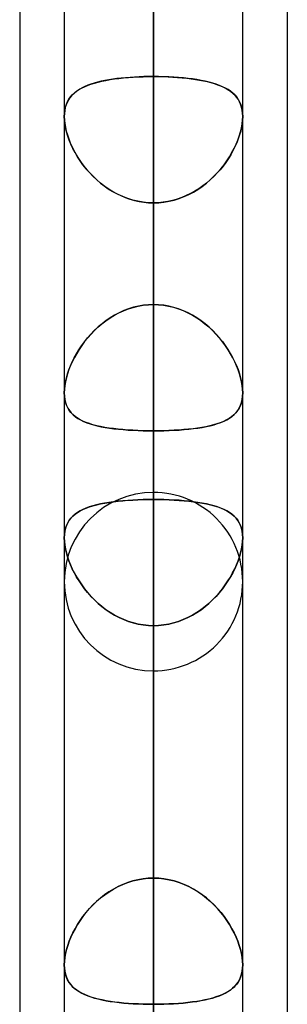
# Model space of a CAD drawing. Header units: millimetres. Extents: x -82 to 97, y -215 to 215.
# Tile 22 of 81: x 41.62 to 44, y -88.08 to -79.33. Entities that reach past the tile are written whole.
import ezdxf

# ---------------------------------------------------------------- set-up
doc = ezdxf.new("R2010")
doc.units = ezdxf.units.MM
doc.layers.add('MAIN-1', color=7, linetype='Continuous')
doc.layers.add('MAIN-2', color=7, linetype='Continuous')

msp = doc.modelspace()

# ---------------------------------------------------------------- linework, layer by layer
at = {"layer": 'MAIN-1'}
for p, q in [((42.0188, 0), (42.0188, -108.7738)), ((43.6038, -108.8839), (43.6038, 0)), ((42.8112, -109.3184), (42.8112, 0)), ((44, -57.1029), (44, -109.5547)), ((41.6225, -57.4771), (41.6225, -108.9024)), ((42.0187, -80.1916), (42.0188, -80.1914)), ((42.0187, -80.1918), (42.0187, -80.1916)), ((42.0187, -80.192), (42.0187, -80.1918)), ((42.0187, -80.1922), (42.0187, -80.192)), ((42.0187, -80.1924), (42.0187, -80.1922)), ((42.0187, -80.1926), (42.0187, -80.1924)), ((43.6037, -80.191), (43.6038, -80.1913)), ((43.6038, -80.1913), (43.6038, -80.1915)), ((43.6038, -80.1915), (43.6038, -80.1918)), ((43.6038, -80.1918), (43.6038, -80.1921)), ((43.6038, -80.1921), (43.6038, -80.1923)), ((43.6038, -80.1923), (43.6038, -80.1926)), ((42.0187, -87.7254), (42.0187, -87.7247)), ((42.0187, -87.7261), (42.0187, -87.7254)), ((42.0187, -87.7267), (42.0187, -87.7261)), ((42.0187, -87.7274), (42.0187, -87.7267)), ((42.0187, -87.7281), (42.0187, -87.7274)), ((42.0188, -87.7289), (42.0187, -87.7281)), ((43.6038, -87.726), (43.6037, -87.7262)), ((43.6038, -87.7248), (43.6038, -87.725)), ((43.6038, -87.725), (43.6038, -87.7252)), ((43.6038, -87.7252), (43.6038, -87.7255)), ((43.6038, -87.7255), (43.6038, -87.7257)), ((43.6038, -87.7257), (43.6038, -87.726))]:
    msp.add_line(p, q, dxfattribs=at)
at = {"layer": 'MAIN-2'}
for p, q in [((42.8112, 0), (42.8112, -109.3184)), ((42.8112, 0), (42.8112, -100.4781)), ((42.8112, 0), (42.8112, -91.7312)), ((42.8112, 0), (42.8112, -82.9832)), ((42.8112, 0), (42.8112, -108.1031)), ((42.8112, 0), (42.8112, -99.3568)), ((42.8112, 0), (42.8112, -90.6097)), ((42.8112, 0), (42.8112, -81.8616)), ((42.8112, -108.1031), (42.8112, 0)), ((42.8112, -99.3568), (42.8112, 0)), ((42.8112, -90.6097), (42.8112, 0)), ((42.8112, -81.8616), (42.8112, 0)), ((42.8112, -100.4781), (42.8112, 0)), ((42.8112, -91.7312), (42.8112, 0)), ((42.8112, -82.9832), (42.8112, 0)), ((42.8112, -83.5295), (42.8112, -62.1878)), ((42.8112, -63.4533), (42.8112, -85.1145)), ((42.8112, -95.8925), (42.8112, -71.0851)), ((42.8112, -72.2072), (42.8112, -97.4775)), ((42.8112, -72.2072), (42.8112, -79.8366)), ((42.8112, -79.8366), (42.8112, -72.2072)), ((42.8112, -81.8616), (42.8112, -74.2339)), ((42.8112, -74.2339), (42.8112, -81.8616)), ((42.8112, -75.9696), (42.8112, -83.5924)), ((42.8112, -83.5924), (42.8112, -75.9696)), ((42.8112, -86.9547), (42.8112, -79.3319)), ((42.8112, -79.3319), (42.8112, -86.9547)), ((42.1984, -79.9268), (42.2257, -79.9152)), ((42.2279, -79.9143), (42.2023, -79.925)), ((42.2257, -79.9152), (42.2548, -79.9046)), ((42.2551, -79.9045), (42.2279, -79.9143)), ((42.2548, -79.9046), (42.2857, -79.8948)), ((42.2839, -79.8954), (42.2551, -79.9045)), ((42.3142, -79.887), (42.2839, -79.8954)), ((42.2857, -79.8948), (42.3183, -79.8859)), ((42.346, -79.8793), (42.3142, -79.887)), ((42.3183, -79.8859), (42.3525, -79.8778)), ((42.3791, -79.8723), (42.346, -79.8793)), ((42.3525, -79.8778), (42.3882, -79.8706)), ((42.4136, -79.866), (42.3791, -79.8723)), ((42.3882, -79.8706), (42.4255, -79.864)), ((42.4493, -79.8604), (42.4136, -79.866)), ((42.4255, -79.864), (42.4641, -79.8582)), ((42.4861, -79.8553), (42.4493, -79.8604)), ((42.4641, -79.8582), (42.5042, -79.8531)), ((42.5241, -79.8509), (42.4861, -79.8553)), ((42.5042, -79.8531), (42.5456, -79.8487)), ((42.5632, -79.8471), (42.5241, -79.8509)), ((42.5456, -79.8487), (42.5881, -79.845)), ((42.6033, -79.8439), (42.5632, -79.8471)), ((42.5881, -79.845), (42.6314, -79.842)), ((42.6439, -79.8412), (42.6033, -79.8439)), ((42.6314, -79.842), (42.6755, -79.8396)), ((42.6851, -79.8392), (42.6439, -79.8412)), ((42.6755, -79.8396), (42.7202, -79.838)), ((42.7268, -79.8378), (42.6851, -79.8392)), ((42.7202, -79.838), (42.7655, -79.8369)), ((42.7688, -79.8369), (42.7268, -79.8378)), ((42.7655, -79.8369), (42.8112, -79.8366)), ((42.8112, -79.8366), (42.7688, -79.8369)), ((42.8571, -79.837), (42.8112, -79.8366)), ((42.8112, -79.8366), (42.855, -79.8369)), ((42.8112, -108.2555), (42.8112, -79.8366)), ((42.855, -79.8369), (42.8984, -79.8378)), ((42.9024, -79.838), (42.8571, -79.837)), ((42.8984, -79.8378), (42.9413, -79.8394)), ((42.9472, -79.8396), (42.9024, -79.838)), ((42.9413, -79.8394), (42.9837, -79.8415)), ((42.9913, -79.842), (42.9472, -79.8396)), ((42.9837, -79.8415), (43.0256, -79.8443)), ((43.0347, -79.845), (42.9913, -79.842)), ((43.0256, -79.8443), (43.0667, -79.8478)), ((43.0772, -79.8488), (43.0347, -79.845)), ((43.0667, -79.8478), (43.1069, -79.8518)), ((43.1187, -79.8532), (43.0772, -79.8488)), ((43.1069, -79.8518), (43.1458, -79.8565)), ((43.1588, -79.8583), (43.1187, -79.8532)), ((43.1458, -79.8565), (43.1835, -79.8619)), ((43.1975, -79.8641), (43.1588, -79.8583)), ((43.1835, -79.8619), (43.2199, -79.8679)), ((43.2348, -79.8706), (43.1975, -79.8641)), ((43.2199, -79.8679), (43.255, -79.8747)), ((43.2705, -79.878), (43.2348, -79.8706)), ((43.255, -79.8747), (43.2887, -79.8821)), ((43.3048, -79.8861), (43.2705, -79.878)), ((43.2887, -79.8821), (43.3209, -79.8903)), ((43.3374, -79.895), (43.3048, -79.8861)), ((43.3209, -79.8903), (43.3515, -79.8993)), ((43.3683, -79.9048), (43.3374, -79.895)), ((43.3515, -79.8993), (43.3804, -79.909)), ((43.3974, -79.9154), (43.3683, -79.9048)), ((43.3804, -79.909), (43.4077, -79.9196)), ((43.4247, -79.927), (43.3974, -79.9154)), ((42.0739, -80.0184), (42.09, -80.0001)), ((42.0983, -79.9918), (42.0822, -80.0085)), ((42.09, -80.0001), (42.1079, -79.9831)), ((42.1159, -79.9764), (42.0983, -79.9918)), ((42.1079, -79.9831), (42.1277, -79.9674)), ((42.135, -79.9622), (42.1159, -79.9764)), ((42.1277, -79.9674), (42.1494, -79.9528)), ((42.1558, -79.9489), (42.135, -79.9622)), ((42.1494, -79.9528), (42.1729, -79.9393)), ((42.1782, -79.9365), (42.1558, -79.9489)), ((42.1729, -79.9393), (42.1984, -79.9268)), ((42.2023, -79.925), (42.1782, -79.9365)), ((43.4077, -79.9196), (43.4333, -79.9311)), ((43.4501, -79.9396), (43.4247, -79.927)), ((43.4333, -79.9311), (43.4572, -79.9434)), ((43.4737, -79.9531), (43.4501, -79.9396)), ((43.4572, -79.9434), (43.4793, -79.9567)), ((43.4954, -79.9678), (43.4737, -79.9531)), ((43.4793, -79.9567), (43.4997, -79.971)), ((43.5151, -79.9836), (43.4954, -79.9678)), ((43.4997, -79.971), (43.5184, -79.9865)), ((43.533, -80.0006), (43.5151, -79.9836)), ((43.5184, -79.9865), (43.5355, -80.0032)), ((43.549, -80.019), (43.533, -80.0006)), ((43.5355, -80.0032), (43.5509, -80.0213)), ((42.0352, -80.0888), (42.028, -80.1127)), ((42.0293, -80.1075), (42.0374, -80.0827)), ((42.0442, -80.0665), (42.0352, -80.0888)), ((42.0374, -80.0827), (42.0475, -80.0597)), ((42.0551, -80.0457), (42.0442, -80.0665)), ((42.0475, -80.0597), (42.0597, -80.0382)), ((42.0678, -80.0264), (42.0551, -80.0457)), ((42.0597, -80.0382), (42.0739, -80.0184)), ((42.0822, -80.0085), (42.0678, -80.0264)), ((43.5632, -80.0389), (43.549, -80.019)), ((43.5509, -80.0213), (43.5644, -80.0409)), ((43.5753, -80.0604), (43.5632, -80.0389)), ((43.5644, -80.0409), (43.5761, -80.0619)), ((43.5854, -80.0835), (43.5753, -80.0604)), ((43.5761, -80.0619), (43.5858, -80.0846)), ((43.5934, -80.1084), (43.5854, -80.0835)), ((43.5858, -80.0846), (43.5936, -80.109)), ((42.0197, -80.1646), (42.0187, -80.1926)), ((42.0188, -80.1914), (42.02, -80.162)), ((42.0228, -80.138), (42.0197, -80.1646)), ((42.02, -80.162), (42.0235, -80.134)), ((42.028, -80.1127), (42.0228, -80.138)), ((42.0235, -80.134), (42.0293, -80.1075)), ((43.5992, -80.135), (43.5934, -80.1084)), ((43.5936, -80.109), (43.5992, -80.1349)), ((43.5992, -80.1349), (43.6026, -80.1622)), ((43.6026, -80.1631), (43.5992, -80.135)), ((43.6026, -80.1622), (43.6037, -80.191)), ((43.6038, -80.1926), (43.6026, -80.1631)), ((42.02, -80.2245), (42.0187, -80.1926)), ((42.0187, -80.1926), (42.0198, -80.2228)), ((42.0198, -80.2228), (42.0232, -80.2545)), ((42.0237, -80.258), (42.02, -80.2245)), ((42.0232, -80.2545), (42.0288, -80.2875)), ((42.0299, -80.2929), (42.0237, -80.258)), ((43.5926, -80.2929), (43.5988, -80.258)), ((43.5993, -80.2545), (43.5937, -80.2875)), ((43.5988, -80.258), (43.6025, -80.2245)), ((43.6027, -80.2228), (43.5993, -80.2545)), ((43.6025, -80.2245), (43.6038, -80.1926)), ((43.6038, -80.1926), (43.6027, -80.2228)), ((42.0288, -80.2875), (42.0365, -80.3213)), ((42.0385, -80.3287), (42.0299, -80.2929)), ((42.0365, -80.3213), (42.0464, -80.3556)), ((42.0494, -80.3651), (42.0385, -80.3287)), ((43.5731, -80.3651), (43.584, -80.3287)), ((43.586, -80.3213), (43.5761, -80.3556)), ((43.584, -80.3287), (43.5926, -80.2929)), ((43.5937, -80.2875), (43.586, -80.3213)), ((42.0464, -80.3556), (42.0583, -80.3904)), ((42.0626, -80.4018), (42.0494, -80.3651)), ((42.0583, -80.3904), (42.0722, -80.4255)), ((42.0779, -80.4387), (42.0626, -80.4018)), ((42.0722, -80.4255), (42.088, -80.4606)), ((42.0952, -80.4755), (42.0779, -80.4387)), ((43.5273, -80.4755), (43.5446, -80.4387)), ((43.5503, -80.4255), (43.5345, -80.4606)), ((43.5446, -80.4387), (43.5599, -80.4018)), ((43.5642, -80.3904), (43.5503, -80.4255)), ((43.5599, -80.4018), (43.5731, -80.3651)), ((43.5761, -80.3556), (43.5642, -80.3904)), ((42.088, -80.4606), (42.1056, -80.4957)), ((42.1146, -80.5122), (42.0952, -80.4755)), ((42.1056, -80.4957), (42.1251, -80.5306)), ((42.136, -80.5487), (42.1146, -80.5122)), ((43.4865, -80.5487), (43.5079, -80.5122)), ((43.5169, -80.4957), (43.4974, -80.5306)), ((43.5079, -80.5122), (43.5273, -80.4755)), ((43.5345, -80.4606), (43.5169, -80.4957)), ((42.1251, -80.5306), (42.1463, -80.565)), ((42.1594, -80.5848), (42.136, -80.5487)), ((42.1463, -80.565), (42.1692, -80.5989)), ((42.1849, -80.6205), (42.1594, -80.5848)), ((42.1692, -80.5989), (42.1938, -80.632)), ((43.4533, -80.5989), (43.4287, -80.632)), ((43.4376, -80.6205), (43.4631, -80.5848)), ((43.4762, -80.565), (43.4533, -80.5989)), ((43.4631, -80.5848), (43.4865, -80.5487)), ((43.4974, -80.5306), (43.4762, -80.565)), ((42.2125, -80.6554), (42.1849, -80.6205)), ((42.1938, -80.632), (42.2199, -80.6643)), ((42.2419, -80.6894), (42.2125, -80.6554)), ((42.2199, -80.6643), (42.2476, -80.6956)), ((42.2733, -80.7224), (42.2419, -80.6894)), ((42.2476, -80.6956), (42.2768, -80.7258)), ((43.3749, -80.6956), (43.3457, -80.7258)), ((43.3492, -80.7224), (43.3806, -80.6894)), ((43.4026, -80.6643), (43.3749, -80.6956)), ((43.3806, -80.6894), (43.41, -80.6554)), ((43.4287, -80.632), (43.4026, -80.6643)), ((43.41, -80.6554), (43.4376, -80.6205)), ((42.3067, -80.754), (42.2733, -80.7224)), ((42.2768, -80.7258), (42.3074, -80.7547)), ((42.3418, -80.784), (42.3067, -80.754)), ((42.3074, -80.7547), (42.3395, -80.7822)), ((42.3395, -80.7822), (42.373, -80.8082)), ((42.3785, -80.8122), (42.3418, -80.784)), ((43.244, -80.8122), (43.2807, -80.784)), ((43.283, -80.7822), (43.2495, -80.8082)), ((43.2807, -80.784), (43.3158, -80.754)), ((43.3151, -80.7547), (43.283, -80.7822)), ((43.3457, -80.7258), (43.3151, -80.7547)), ((43.3158, -80.754), (43.3492, -80.7224)), ((42.373, -80.8082), (42.4078, -80.8326)), ((42.4168, -80.8384), (42.3785, -80.8122)), ((42.4078, -80.8326), (42.4439, -80.8552)), ((42.4565, -80.8624), (42.4168, -80.8384)), ((42.4439, -80.8552), (42.4812, -80.8759)), ((42.4976, -80.8841), (42.4565, -80.8624)), ((42.4812, -80.8759), (42.5197, -80.8946)), ((43.1413, -80.8759), (43.1028, -80.8946)), ((43.1249, -80.8841), (43.166, -80.8624)), ((43.1786, -80.8552), (43.1413, -80.8759)), ((43.166, -80.8624), (43.2057, -80.8384)), ((43.2147, -80.8326), (43.1786, -80.8552)), ((43.2057, -80.8384), (43.244, -80.8122)), ((43.2495, -80.8082), (43.2147, -80.8326)), ((42.54, -80.9033), (42.4976, -80.8841)), ((42.5197, -80.8946), (42.5592, -80.911)), ((42.5836, -80.9199), (42.54, -80.9033)), ((42.5592, -80.911), (42.5997, -80.9252)), ((42.6279, -80.9336), (42.5836, -80.9199)), ((42.5997, -80.9252), (42.641, -80.937)), ((42.673, -80.9444), (42.6279, -80.9336)), ((42.641, -80.937), (42.683, -80.9464)), ((42.7186, -80.9521), (42.673, -80.9444)), ((42.683, -80.9464), (42.7255, -80.953)), ((42.7647, -80.9569), (42.7186, -80.9521)), ((42.7255, -80.953), (42.7682, -80.9571)), ((42.8112, -80.9584), (42.7647, -80.9569)), ((42.7682, -80.9571), (42.8112, -80.9584)), ((42.8112, -80.9584), (42.8578, -80.9569)), ((42.8543, -80.9571), (42.8112, -80.9584)), ((42.8112, -80.9584), (42.8112, -109.8405)), ((42.8112, -80.9584), (42.8112, -88.5862)), ((42.8112, -88.5862), (42.8112, -80.9584)), ((42.897, -80.953), (42.8543, -80.9571)), ((42.8578, -80.9569), (42.9039, -80.9521)), ((42.9395, -80.9464), (42.897, -80.953)), ((42.9039, -80.9521), (42.9495, -80.9444)), ((42.9815, -80.937), (42.9395, -80.9464)), ((42.9495, -80.9444), (42.9946, -80.9336)), ((43.0228, -80.9252), (42.9815, -80.937)), ((42.9946, -80.9336), (43.0389, -80.9199)), ((43.0633, -80.911), (43.0228, -80.9252)), ((43.0389, -80.9199), (43.0825, -80.9033)), ((43.1028, -80.8946), (43.0633, -80.911)), ((43.0825, -80.9033), (43.1249, -80.8841)), ((42.504, -81.9351), (42.5454, -81.9162)), ((42.547, -81.9155), (42.5057, -81.9343)), ((42.5454, -81.9162), (42.5879, -81.8998)), ((42.5895, -81.8993), (42.547, -81.9155)), ((42.5879, -81.8998), (42.6313, -81.8863)), ((42.6327, -81.8859), (42.5895, -81.8993)), ((42.6313, -81.8863), (42.6754, -81.8756)), ((42.6766, -81.8753), (42.6327, -81.8859)), ((42.6754, -81.8756), (42.7201, -81.8679)), ((42.7211, -81.8677), (42.6766, -81.8753)), ((42.7201, -81.8679), (42.7655, -81.8632)), ((42.766, -81.8631), (42.7211, -81.8677)), ((42.7655, -81.8632), (42.8112, -81.8616)), ((42.8112, -81.8616), (42.766, -81.8631)), ((42.8112, -81.8616), (42.8565, -81.8631)), ((42.857, -81.8632), (42.8112, -81.8616)), ((42.8565, -81.8631), (42.9014, -81.8677)), ((42.9024, -81.8679), (42.857, -81.8632)), ((42.9014, -81.8677), (42.9459, -81.8753)), ((42.9471, -81.8756), (42.9024, -81.8679)), ((42.9459, -81.8753), (42.9898, -81.8859)), ((42.9912, -81.8863), (42.9471, -81.8756)), ((42.9898, -81.8859), (43.033, -81.8993)), ((43.0346, -81.8998), (42.9912, -81.8863)), ((43.033, -81.8993), (43.0755, -81.9155)), ((43.0771, -81.9162), (43.0346, -81.8998)), ((43.0755, -81.9155), (43.1168, -81.9343)), ((43.1185, -81.9351), (43.0771, -81.9162)), ((42.3521, -82.0331), (42.3879, -82.0056)), ((42.3898, -82.0042), (42.3539, -82.0316)), ((42.3879, -82.0056), (42.4251, -81.98)), ((42.4271, -81.9788), (42.3898, -82.0042)), ((42.4251, -81.98), (42.4638, -81.9565)), ((42.4657, -81.9554), (42.4271, -81.9788)), ((42.4638, -81.9565), (42.504, -81.9351)), ((42.5057, -81.9343), (42.4657, -81.9554)), ((43.1168, -81.9343), (43.1568, -81.9554)), ((43.1586, -81.9565), (43.1185, -81.9351)), ((43.1568, -81.9554), (43.1954, -81.9788)), ((43.1974, -81.98), (43.1586, -81.9565)), ((43.1954, -81.9788), (43.2327, -82.0042)), ((43.2346, -82.0056), (43.1974, -81.98)), ((43.2327, -82.0042), (43.2686, -82.0316)), ((43.2704, -82.0331), (43.2346, -82.0056)), ((42.2543, -82.1252), (42.2852, -82.0931)), ((42.287, -82.0913), (42.2561, -82.1232)), ((42.2852, -82.0931), (42.3179, -82.0623)), ((42.3196, -82.0607), (42.287, -82.0913)), ((42.3179, -82.0623), (42.3521, -82.0331)), ((42.3539, -82.0316), (42.3196, -82.0607)), ((43.2686, -82.0316), (43.3029, -82.0607)), ((43.3046, -82.0623), (43.2704, -82.0331)), ((43.3029, -82.0607), (43.3355, -82.0913)), ((43.3373, -82.0931), (43.3046, -82.0623)), ((43.3355, -82.0913), (43.3664, -82.1232)), ((43.3682, -82.1252), (43.3373, -82.0931)), ((42.1997, -82.1901), (42.1742, -82.2247)), ((42.1979, -82.1925), (42.2252, -82.1584)), ((42.227, -82.1562), (42.1997, -82.1901)), ((42.2252, -82.1584), (42.2543, -82.1252)), ((42.2561, -82.1232), (42.227, -82.1562)), ((43.3664, -82.1232), (43.3955, -82.1562)), ((43.3973, -82.1584), (43.3682, -82.1252)), ((43.3955, -82.1562), (43.4228, -82.1901)), ((43.4246, -82.1925), (43.3973, -82.1584)), ((43.4228, -82.1901), (43.4483, -82.2247)), ((42.1271, -82.2983), (42.1488, -82.2626)), ((42.1506, -82.2598), (42.1289, -82.2953)), ((42.1488, -82.2626), (42.1724, -82.2273)), ((42.1742, -82.2247), (42.1506, -82.2598)), ((42.1724, -82.2273), (42.1979, -82.1925)), ((43.4501, -82.2273), (43.4246, -82.1925)), ((43.4483, -82.2247), (43.4719, -82.2598)), ((43.4737, -82.2626), (43.4501, -82.2273)), ((43.4719, -82.2598), (43.4936, -82.2953)), ((43.4954, -82.2983), (43.4737, -82.2626)), ((42.0895, -82.3701), (42.1073, -82.3342)), ((42.109, -82.331), (42.0909, -82.3671)), ((42.1073, -82.3342), (42.1271, -82.2983)), ((42.1289, -82.2953), (42.109, -82.331)), ((43.4936, -82.2953), (43.5135, -82.331)), ((43.5152, -82.3342), (43.4954, -82.2983)), ((43.5135, -82.331), (43.5316, -82.3671)), ((43.533, -82.3701), (43.5152, -82.3342)), ((42.0472, -82.4777), (42.0593, -82.442)), ((42.0602, -82.4397), (42.0478, -82.4758)), ((42.0593, -82.442), (42.0734, -82.4061)), ((42.0746, -82.4034), (42.0602, -82.4397)), ((42.0734, -82.4061), (42.0895, -82.3701)), ((42.0909, -82.3671), (42.0746, -82.4034)), ((43.5316, -82.3671), (43.5479, -82.4034)), ((43.5491, -82.4061), (43.533, -82.3701)), ((43.5479, -82.4034), (43.5623, -82.4397)), ((43.5632, -82.442), (43.5491, -82.4061)), ((43.5623, -82.4397), (43.5747, -82.4758)), ((43.5753, -82.4777), (43.5632, -82.442)), ((42.0291, -82.5476), (42.0371, -82.5129)), ((42.0375, -82.5114), (42.0293, -82.5465)), ((42.0371, -82.5129), (42.0472, -82.4777)), ((42.0478, -82.4758), (42.0375, -82.5114)), ((43.5747, -82.4758), (43.585, -82.5114)), ((43.5854, -82.5129), (43.5753, -82.4777)), ((43.585, -82.5114), (43.5932, -82.5465)), ((43.5934, -82.5476), (43.5854, -82.5129)), ((42.0199, -82.6132), (42.0187, -82.6445)), ((42.0187, -82.6445), (42.0199, -82.6136)), ((42.0234, -82.5805), (42.0199, -82.6132)), ((42.0199, -82.6136), (42.0233, -82.5813)), ((42.0233, -82.5813), (42.0291, -82.5476)), ((42.0293, -82.5465), (42.0234, -82.5805)), ((43.5932, -82.5465), (43.5991, -82.5805)), ((43.5992, -82.5813), (43.5934, -82.5476)), ((43.5991, -82.5805), (43.6026, -82.6132)), ((43.6026, -82.6136), (43.5992, -82.5813)), ((43.6026, -82.6132), (43.6038, -82.6445)), ((43.6038, -82.6445), (43.6026, -82.6136)), ((42.0187, -82.6445), (42.02, -82.6754)), ((42.02, -82.675), (42.0187, -82.6445)), ((42.0237, -82.7038), (42.02, -82.675)), ((42.02, -82.6754), (42.0238, -82.7047)), ((42.0299, -82.7311), (42.0237, -82.7038)), ((42.0238, -82.7047), (42.0303, -82.7323)), ((43.5987, -82.7047), (43.5922, -82.7323)), ((43.5926, -82.7311), (43.5988, -82.7038)), ((43.6025, -82.6754), (43.5987, -82.7047)), ((43.5988, -82.7038), (43.6025, -82.675)), ((43.6038, -82.6445), (43.6025, -82.6754)), ((43.6025, -82.675), (43.6038, -82.6445)), ((42.0385, -82.7563), (42.0299, -82.7311)), ((42.0303, -82.7323), (42.0391, -82.7579)), ((42.0494, -82.7797), (42.0385, -82.7563)), ((42.0391, -82.7579), (42.0504, -82.7814)), ((42.0626, -82.8011), (42.0494, -82.7797)), ((42.0504, -82.7814), (42.064, -82.8031)), ((42.0779, -82.8208), (42.0626, -82.8011)), ((42.064, -82.8031), (42.0798, -82.823)), ((43.5585, -82.8031), (43.5427, -82.823)), ((43.5446, -82.8208), (43.5599, -82.8011)), ((43.5721, -82.7814), (43.5585, -82.8031)), ((43.5599, -82.8011), (43.5731, -82.7797)), ((43.5834, -82.7579), (43.5721, -82.7814)), ((43.5731, -82.7797), (43.584, -82.7563)), ((43.5922, -82.7323), (43.5834, -82.7579)), ((43.584, -82.7563), (43.5926, -82.7311)), ((42.0953, -82.8388), (42.0779, -82.8208)), ((42.0798, -82.823), (42.0978, -82.8412)), ((42.1146, -82.8553), (42.0953, -82.8388)), ((42.0978, -82.8412), (42.1179, -82.8578)), ((42.136, -82.8704), (42.1146, -82.8553)), ((42.1179, -82.8578), (42.14, -82.873)), ((42.1595, -82.8843), (42.136, -82.8704)), ((42.14, -82.873), (42.1641, -82.8868)), ((42.1849, -82.897), (42.1595, -82.8843)), ((42.1641, -82.8868), (42.1901, -82.8993)), ((43.4584, -82.8868), (43.4324, -82.8993)), ((43.4376, -82.897), (43.463, -82.8843)), ((43.4824, -82.873), (43.4584, -82.8868)), ((43.463, -82.8843), (43.4865, -82.8704)), ((43.5046, -82.8578), (43.4824, -82.873)), ((43.4865, -82.8704), (43.5079, -82.8553)), ((43.5247, -82.8412), (43.5046, -82.8578)), ((43.5079, -82.8553), (43.5272, -82.8388)), ((43.5427, -82.823), (43.5247, -82.8412)), ((43.5272, -82.8388), (43.5446, -82.8208)), ((42.2124, -82.9086), (42.1849, -82.897)), ((42.1901, -82.8993), (42.2179, -82.9107)), ((42.2419, -82.9191), (42.2124, -82.9086)), ((42.2179, -82.9107), (42.2475, -82.9209)), ((42.2733, -82.9287), (42.2419, -82.9191)), ((42.2475, -82.9209), (42.2788, -82.9302)), ((42.3066, -82.9374), (42.2733, -82.9287)), ((42.2788, -82.9302), (42.3118, -82.9386)), ((42.3417, -82.9452), (42.3066, -82.9374)), ((42.3118, -82.9386), (42.3465, -82.9462)), ((42.3784, -82.9521), (42.3417, -82.9452)), ((42.3465, -82.9462), (42.3827, -82.9529)), ((42.4167, -82.9583), (42.3784, -82.9521)), ((42.3827, -82.9529), (42.4204, -82.9588)), ((42.4564, -82.9637), (42.4167, -82.9583)), ((42.4204, -82.9588), (42.4596, -82.9641)), ((42.4975, -82.9683), (42.4564, -82.9637)), ((42.4596, -82.9641), (42.5002, -82.9686)), ((42.5399, -82.9724), (42.4975, -82.9683)), ((42.5002, -82.9686), (42.5421, -82.9725)), ((42.5835, -82.9757), (42.5399, -82.9724)), ((42.5421, -82.9725), (42.585, -82.9758)), ((42.6279, -82.9784), (42.5835, -82.9757)), ((42.585, -82.9758), (42.629, -82.9785)), ((42.6729, -82.9805), (42.6279, -82.9784)), ((42.629, -82.9785), (42.6739, -82.9806)), ((42.9935, -82.9785), (42.9486, -82.9806)), ((42.9496, -82.9805), (42.9946, -82.9784)), ((43.0375, -82.9758), (42.9935, -82.9785)), ((42.9946, -82.9784), (43.039, -82.9757)), ((43.0804, -82.9725), (43.0375, -82.9758)), ((43.039, -82.9757), (43.0826, -82.9724)), ((43.1223, -82.9686), (43.0804, -82.9725)), ((43.0826, -82.9724), (43.125, -82.9683)), ((43.1629, -82.9641), (43.1223, -82.9686)), ((43.125, -82.9683), (43.1661, -82.9637)), ((43.2021, -82.9588), (43.1629, -82.9641)), ((43.1661, -82.9637), (43.2058, -82.9583)), ((43.2398, -82.9529), (43.2021, -82.9588)), ((43.2058, -82.9583), (43.2441, -82.9521)), ((43.276, -82.9462), (43.2398, -82.9529)), ((43.2441, -82.9521), (43.2808, -82.9452)), ((43.3107, -82.9386), (43.276, -82.9462)), ((43.2808, -82.9452), (43.3159, -82.9374)), ((43.3437, -82.9302), (43.3107, -82.9386)), ((43.3159, -82.9374), (43.3492, -82.9287)), ((43.375, -82.9209), (43.3437, -82.9302)), ((43.3492, -82.9287), (43.3806, -82.9191)), ((43.4046, -82.9107), (43.375, -82.9209)), ((43.3806, -82.9191), (43.4101, -82.9086)), ((43.4324, -82.8993), (43.4046, -82.9107)), ((43.4101, -82.9086), (43.4376, -82.897)), ((42.7186, -82.982), (42.6729, -82.9805)), ((42.6739, -82.9806), (42.7193, -82.982)), ((42.7647, -82.9829), (42.7186, -82.982)), ((42.7193, -82.982), (42.7651, -82.9829)), ((42.8112, -82.9832), (42.7647, -82.9829)), ((42.7651, -82.9829), (42.8112, -82.9832)), ((42.8574, -82.9829), (42.8112, -82.9832)), ((42.8112, -82.9832), (42.8578, -82.9829)), ((42.8112, -90.6097), (42.8112, -82.9832)), ((42.8112, -82.9832), (42.8112, -90.6097)), ((42.9032, -82.982), (42.8574, -82.9829)), ((42.8578, -82.9829), (42.9039, -82.982)), ((42.9486, -82.9806), (42.9032, -82.982)), ((42.9039, -82.982), (42.9496, -82.9805)), ((42.2115, -83.6694), (42.1842, -83.6811)), ((42.1847, -83.6809), (42.2122, -83.6691)), ((42.2408, -83.6587), (42.2115, -83.6694)), ((42.2122, -83.6691), (42.2418, -83.6583)), ((42.272, -83.6489), (42.2408, -83.6587)), ((42.2418, -83.6583), (42.2732, -83.6485)), ((42.3051, -83.64), (42.272, -83.6489)), ((42.2732, -83.6485), (42.3065, -83.6397)), ((42.3401, -83.632), (42.3051, -83.64)), ((42.3065, -83.6397), (42.3414, -83.6317)), ((42.3768, -83.6248), (42.3401, -83.632)), ((42.3414, -83.6317), (42.378, -83.6246)), ((42.4151, -83.6185), (42.3768, -83.6248)), ((42.378, -83.6246), (42.4161, -83.6183)), ((42.4548, -83.6129), (42.4151, -83.6185)), ((42.4161, -83.6183), (42.4558, -83.6127)), ((42.4959, -83.608), (42.4548, -83.6129)), ((42.4558, -83.6127), (42.4969, -83.6079)), ((42.5384, -83.6038), (42.4959, -83.608)), ((42.4969, -83.6079), (42.5393, -83.6037)), ((42.5821, -83.6003), (42.5384, -83.6038)), ((42.5393, -83.6037), (42.5828, -83.6002)), ((42.6268, -83.5974), (42.5821, -83.6003)), ((42.5828, -83.6002), (42.6272, -83.5974)), ((42.6721, -83.5952), (42.6268, -83.5974)), ((42.6272, -83.5974), (42.6723, -83.5952)), ((42.7181, -83.5937), (42.6721, -83.5952)), ((42.6723, -83.5952), (42.7181, -83.5937)), ((42.7645, -83.5927), (42.7181, -83.5937)), ((42.7181, -83.5937), (42.7645, -83.5928)), ((42.7645, -83.5928), (42.8112, -83.5924)), ((42.8112, -83.5924), (42.7645, -83.5927)), ((42.8112, -83.5924), (42.858, -83.5927)), ((42.8112, -86.9547), (42.8112, -83.5924)), ((42.8581, -83.5928), (42.8112, -83.5924)), ((42.8112, -83.5924), (42.8112, -86.9547)), ((42.858, -83.5927), (42.9044, -83.5937)), ((42.9044, -83.5937), (42.8581, -83.5928)), ((42.9044, -83.5937), (42.9504, -83.5952)), ((42.9502, -83.5952), (42.9044, -83.5937)), ((42.9953, -83.5974), (42.9502, -83.5952)), ((42.9504, -83.5952), (42.9957, -83.5974)), ((43.0397, -83.6002), (42.9953, -83.5974)), ((42.9957, -83.5974), (43.0404, -83.6003)), ((43.0832, -83.6037), (43.0397, -83.6002)), ((43.0404, -83.6003), (43.0841, -83.6038)), ((43.1256, -83.6079), (43.0832, -83.6037)), ((43.0841, -83.6038), (43.1266, -83.608)), ((43.1667, -83.6127), (43.1256, -83.6079)), ((43.1266, -83.608), (43.1677, -83.6129)), ((43.2064, -83.6183), (43.1667, -83.6127)), ((43.1677, -83.6129), (43.2074, -83.6185)), ((43.2445, -83.6246), (43.2064, -83.6183)), ((43.2074, -83.6185), (43.2457, -83.6248)), ((43.2811, -83.6317), (43.2445, -83.6246)), ((43.2457, -83.6248), (43.2824, -83.632)), ((43.316, -83.6397), (43.2811, -83.6317)), ((43.2824, -83.632), (43.3174, -83.64)), ((43.3493, -83.6485), (43.316, -83.6397)), ((43.3174, -83.64), (43.3505, -83.6489)), ((43.3807, -83.6583), (43.3493, -83.6485)), ((43.3505, -83.6489), (43.3817, -83.6587)), ((43.4102, -83.6691), (43.3807, -83.6583)), ((43.3817, -83.6587), (43.411, -83.6694)), ((43.4378, -83.6809), (43.4102, -83.6691)), ((43.411, -83.6694), (43.4383, -83.6811)), ((42.0624, -83.7779), (42.0776, -83.7581)), ((42.0777, -83.7579), (42.0625, -83.7778)), ((42.0776, -83.7581), (42.0949, -83.7399)), ((42.0951, -83.7398), (42.0777, -83.7579)), ((42.0949, -83.7399), (42.1142, -83.7233)), ((42.1144, -83.7232), (42.0951, -83.7398)), ((42.1142, -83.7233), (42.1357, -83.7079)), ((42.1356, -83.708), (42.1144, -83.7232)), ((42.1589, -83.694), (42.1356, -83.708)), ((42.1357, -83.7079), (42.1592, -83.6938)), ((42.1842, -83.6811), (42.1589, -83.694)), ((42.1592, -83.6938), (42.1847, -83.6809)), ((43.4633, -83.6938), (43.4378, -83.6809)), ((43.4383, -83.6811), (43.4636, -83.694)), ((43.4868, -83.7079), (43.4633, -83.6938)), ((43.4636, -83.694), (43.4869, -83.708)), ((43.5083, -83.7233), (43.4868, -83.7079)), ((43.4869, -83.708), (43.5081, -83.7232)), ((43.5081, -83.7232), (43.5274, -83.7398)), ((43.5276, -83.7399), (43.5083, -83.7233)), ((43.5274, -83.7398), (43.5448, -83.7579)), ((43.5449, -83.7581), (43.5276, -83.7399)), ((43.5448, -83.7579), (43.56, -83.7778)), ((43.5601, -83.7779), (43.5449, -83.7581)), ((42.0237, -83.8752), (42.0299, -83.848)), ((42.0298, -83.8481), (42.0237, -83.8753)), ((42.0384, -83.8227), (42.0298, -83.8481)), ((42.0299, -83.848), (42.0384, -83.8227)), ((42.0493, -83.7993), (42.0384, -83.8227)), ((42.0384, -83.8227), (42.0493, -83.7994)), ((42.0625, -83.7778), (42.0493, -83.7993)), ((42.0493, -83.7994), (42.0624, -83.7779)), ((43.56, -83.7778), (43.5732, -83.7993)), ((43.5732, -83.7994), (43.5601, -83.7779)), ((43.5732, -83.7993), (43.5841, -83.8227)), ((43.5841, -83.8227), (43.5732, -83.7994)), ((43.5841, -83.8227), (43.5927, -83.8481)), ((43.5926, -83.848), (43.5841, -83.8227)), ((43.5988, -83.8752), (43.5926, -83.848)), ((43.5927, -83.8481), (43.5989, -83.8753)), ((42.0187, -83.9343), (42.02, -83.904)), ((42.0199, -83.9041), (42.0187, -83.9344)), ((42.0199, -83.9654), (42.0187, -83.9343)), ((42.0187, -83.9344), (42.0199, -83.9654)), ((42.0237, -83.8753), (42.0199, -83.9041)), ((42.02, -83.904), (42.0237, -83.8752)), ((43.6025, -83.904), (43.5988, -83.8752)), ((43.5989, -83.8753), (43.6026, -83.9041)), ((43.6038, -83.9343), (43.6025, -83.904)), ((43.6026, -83.9041), (43.6038, -83.9344)), ((43.6026, -83.9654), (43.6038, -83.9343)), ((43.6038, -83.9344), (43.6026, -83.9654)), ((42.0234, -83.9978), (42.0199, -83.9654)), ((42.0199, -83.9654), (42.0234, -83.9979)), ((42.0292, -84.0316), (42.0234, -83.9978)), ((42.0234, -83.9979), (42.0292, -84.0317)), ((43.5933, -84.0316), (43.5991, -83.9978)), ((43.5991, -83.9979), (43.5933, -84.0317)), ((43.6026, -83.9654), (43.5991, -83.9979)), ((43.5991, -83.9978), (43.6026, -83.9654)), ((42.0372, -84.0664), (42.0292, -84.0316)), ((42.0292, -84.0317), (42.0372, -84.0663)), ((42.0372, -84.0663), (42.0473, -84.1015)), ((42.0474, -84.1018), (42.0372, -84.0664)), ((42.0473, -84.1015), (42.0595, -84.1371)), ((42.0597, -84.1376), (42.0474, -84.1018)), ((43.5628, -84.1376), (43.5751, -84.1018)), ((43.5752, -84.1015), (43.563, -84.1371)), ((43.5751, -84.1018), (43.5853, -84.0664)), ((43.5853, -84.0663), (43.5752, -84.1015)), ((43.5853, -84.0664), (43.5933, -84.0316)), ((43.5933, -84.0317), (43.5853, -84.0663)), ((42.0595, -84.1371), (42.0737, -84.1729)), ((42.074, -84.1736), (42.0597, -84.1376)), ((42.0737, -84.1729), (42.0898, -84.2088)), ((42.0902, -84.2096), (42.074, -84.1736)), ((43.5323, -84.2096), (43.5485, -84.1736)), ((43.5488, -84.1729), (43.5327, -84.2088)), ((43.5485, -84.1736), (43.5628, -84.1376)), ((43.563, -84.1371), (43.5488, -84.1729)), ((42.0898, -84.2088), (42.1078, -84.2448)), ((42.1082, -84.2455), (42.0902, -84.2096)), ((42.1078, -84.2448), (42.1278, -84.2807)), ((42.128, -84.2811), (42.1082, -84.2455)), ((42.1278, -84.2807), (42.1496, -84.3164)), ((42.1497, -84.3165), (42.128, -84.2811)), ((43.4728, -84.3165), (43.4945, -84.2811)), ((43.4947, -84.2807), (43.4729, -84.3164)), ((43.4945, -84.2811), (43.5143, -84.2455)), ((43.5147, -84.2448), (43.4947, -84.2807)), ((43.5143, -84.2455), (43.5323, -84.2096)), ((43.5327, -84.2088), (43.5147, -84.2448)), ((42.1496, -84.3164), (42.1734, -84.3516)), ((42.1733, -84.3515), (42.1497, -84.3165)), ((42.1988, -84.386), (42.1733, -84.3515)), ((42.1734, -84.3516), (42.199, -84.3863)), ((43.4491, -84.3516), (43.4235, -84.3863)), ((43.4237, -84.386), (43.4492, -84.3515)), ((43.4729, -84.3164), (43.4491, -84.3516)), ((43.4492, -84.3515), (43.4728, -84.3165)), ((42.2261, -84.4198), (42.1988, -84.386)), ((42.199, -84.3863), (42.2265, -84.4203)), ((42.2552, -84.4527), (42.2261, -84.4198)), ((42.2265, -84.4203), (42.2557, -84.4533)), ((42.2861, -84.4845), (42.2552, -84.4527)), ((42.2557, -84.4533), (42.2867, -84.4851)), ((43.3668, -84.4533), (43.3358, -84.4851)), ((43.3364, -84.4845), (43.3673, -84.4527)), ((43.396, -84.4203), (43.3668, -84.4533)), ((43.3673, -84.4527), (43.3964, -84.4198)), ((43.4235, -84.3863), (43.396, -84.4203)), ((43.3964, -84.4198), (43.4237, -84.386)), ((42.3188, -84.515), (42.2861, -84.4845)), ((42.2867, -84.4851), (42.3194, -84.5156)), ((42.3531, -84.5441), (42.3188, -84.515)), ((42.3194, -84.5156), (42.3536, -84.5444)), ((42.389, -84.5713), (42.3531, -84.5441)), ((42.3536, -84.5444), (42.3893, -84.5716)), ((43.2689, -84.5444), (43.2332, -84.5716)), ((43.2335, -84.5713), (43.2694, -84.5441)), ((43.3031, -84.5156), (43.2689, -84.5444)), ((43.2694, -84.5441), (43.3037, -84.515)), ((43.3358, -84.4851), (43.3031, -84.5156)), ((43.3037, -84.515), (43.3364, -84.4845)), ((42.4263, -84.5967), (42.389, -84.5713)), ((42.3893, -84.5716), (42.4265, -84.5968)), ((42.465, -84.6199), (42.4263, -84.5967)), ((42.4265, -84.5968), (42.4652, -84.62)), ((42.5051, -84.641), (42.465, -84.6199)), ((42.4652, -84.62), (42.5051, -84.641)), ((43.1174, -84.641), (43.1575, -84.6199)), ((43.1573, -84.62), (43.1174, -84.641)), ((43.196, -84.5968), (43.1573, -84.62)), ((43.1575, -84.6199), (43.1962, -84.5967)), ((43.2332, -84.5716), (43.196, -84.5968)), ((43.1962, -84.5967), (43.2335, -84.5713)), ((42.5465, -84.6597), (42.5051, -84.641)), ((42.5051, -84.641), (42.5464, -84.6596)), ((42.5464, -84.6596), (42.5887, -84.6757)), ((42.589, -84.6758), (42.5465, -84.6597)), ((42.5887, -84.6757), (42.632, -84.6891)), ((42.6322, -84.6892), (42.589, -84.6758)), ((42.632, -84.6891), (42.6761, -84.6997)), ((42.6762, -84.6997), (42.6322, -84.6892)), ((42.6761, -84.6997), (42.7208, -84.7073)), ((42.7207, -84.7073), (42.6762, -84.6997)), ((42.7658, -84.7119), (42.7207, -84.7073)), ((42.7208, -84.7073), (42.7659, -84.7119)), ((42.8112, -84.7134), (42.7658, -84.7119)), ((42.7659, -84.7119), (42.8112, -84.7134)), ((42.8566, -84.7119), (42.8112, -84.7134)), ((42.8112, -84.7134), (42.8567, -84.7119)), ((42.8112, -84.7134), (42.8112, -88.0757)), ((42.8112, -84.7134), (42.8112, -92.3359)), ((42.8112, -88.0757), (42.8112, -84.7134)), ((42.8112, -92.3359), (42.8112, -84.7134)), ((42.9017, -84.7073), (42.8566, -84.7119)), ((42.8567, -84.7119), (42.9018, -84.7073)), ((42.9464, -84.6997), (42.9017, -84.7073)), ((42.9018, -84.7073), (42.9463, -84.6997)), ((42.9463, -84.6997), (42.9903, -84.6892)), ((42.9905, -84.6891), (42.9464, -84.6997)), ((42.9903, -84.6892), (43.0335, -84.6758)), ((43.0338, -84.6757), (42.9905, -84.6891)), ((43.0335, -84.6758), (43.076, -84.6597)), ((43.0761, -84.6596), (43.0338, -84.6757)), ((43.076, -84.6597), (43.1174, -84.641)), ((43.1174, -84.641), (43.0761, -84.6596)), ((42.5821, -86.9941), (42.5384, -87.011)), ((42.5393, -87.0106), (42.5828, -86.9939)), ((42.6268, -86.9801), (42.5821, -86.9941)), ((42.5828, -86.9939), (42.6272, -86.98)), ((42.6721, -86.9691), (42.6268, -86.9801)), ((42.6272, -86.98), (42.6723, -86.9691)), ((42.7181, -86.9612), (42.6721, -86.9691)), ((42.6723, -86.9691), (42.7181, -86.9612)), ((42.7645, -86.9564), (42.7181, -86.9612)), ((42.7181, -86.9612), (42.7645, -86.9564)), ((42.8112, -86.9547), (42.7645, -86.9564)), ((42.7645, -86.9564), (42.8112, -86.9547)), ((42.8581, -86.9564), (42.8112, -86.9547)), ((42.8112, -86.9547), (42.858, -86.9564)), ((42.858, -86.9564), (42.9044, -86.9612)), ((42.9044, -86.9612), (42.8581, -86.9564)), ((42.9502, -86.9691), (42.9044, -86.9612)), ((42.9044, -86.9612), (42.9504, -86.9691)), ((42.9953, -86.98), (42.9502, -86.9691)), ((42.9504, -86.9691), (42.9957, -86.9801)), ((43.0397, -86.9939), (42.9953, -86.98)), ((42.9957, -86.9801), (43.0404, -86.9941)), ((43.0832, -87.0106), (43.0397, -86.9939)), ((43.0404, -86.9941), (43.0841, -87.011)), ((42.4151, -87.0769), (42.3768, -87.1034)), ((42.378, -87.1026), (42.4161, -87.0762)), ((42.4548, -87.0526), (42.4151, -87.0769)), ((42.4161, -87.0762), (42.4558, -87.052)), ((42.4959, -87.0305), (42.4548, -87.0526)), ((42.4558, -87.052), (42.4969, -87.0301)), ((42.5384, -87.011), (42.4959, -87.0305)), ((42.4969, -87.0301), (42.5393, -87.0106)), ((43.1256, -87.0301), (43.0832, -87.0106)), ((43.0841, -87.011), (43.1266, -87.0305)), ((43.1667, -87.052), (43.1256, -87.0301)), ((43.1266, -87.0305), (43.1677, -87.0526)), ((43.2064, -87.0762), (43.1667, -87.052)), ((43.1677, -87.0526), (43.2074, -87.0769)), ((43.2445, -87.1026), (43.2064, -87.0762)), ((43.2074, -87.0769), (43.2457, -87.1034)), ((42.3051, -87.1623), (42.272, -87.1941)), ((42.2732, -87.1929), (42.3065, -87.1611)), ((42.3401, -87.132), (42.3051, -87.1623)), ((42.3065, -87.1611), (42.3414, -87.1309)), ((42.3768, -87.1034), (42.3401, -87.132)), ((42.3414, -87.1309), (42.378, -87.1026)), ((43.2811, -87.1309), (43.2445, -87.1026)), ((43.2457, -87.1034), (43.2824, -87.132)), ((43.316, -87.1611), (43.2811, -87.1309)), ((43.2824, -87.132), (43.3174, -87.1623)), ((43.3493, -87.1929), (43.316, -87.1611)), ((43.3174, -87.1623), (43.3505, -87.1941)), ((42.2115, -87.2614), (42.1842, -87.2964)), ((42.1847, -87.2957), (42.2122, -87.2604)), ((42.2408, -87.2272), (42.2115, -87.2614)), ((42.2122, -87.2604), (42.2418, -87.2261)), ((42.272, -87.1941), (42.2408, -87.2272)), ((42.2418, -87.2261), (42.2732, -87.1929)), ((43.3807, -87.2261), (43.3493, -87.1929)), ((43.3505, -87.1941), (43.3817, -87.2272)), ((43.4102, -87.2604), (43.3807, -87.2261)), ((43.3817, -87.2272), (43.411, -87.2614)), ((43.4378, -87.2957), (43.4102, -87.2604)), ((43.411, -87.2614), (43.4383, -87.2964)), ((42.1589, -87.3321), (42.1356, -87.3682)), ((42.1357, -87.3681), (42.1592, -87.3316)), ((42.1842, -87.2964), (42.1589, -87.3321)), ((42.1592, -87.3316), (42.1847, -87.2957)), ((43.4633, -87.3316), (43.4378, -87.2957)), ((43.4383, -87.2964), (43.4636, -87.3321)), ((43.4868, -87.3681), (43.4633, -87.3316)), ((43.4636, -87.3321), (43.4869, -87.3682)), ((42.0949, -87.4418), (42.1142, -87.4049)), ((42.1144, -87.4046), (42.0951, -87.4414)), ((42.1142, -87.4049), (42.1357, -87.3681)), ((42.1356, -87.3682), (42.1144, -87.4046)), ((43.5083, -87.4049), (43.4868, -87.3681)), ((43.4869, -87.3682), (43.5081, -87.4046)), ((43.5081, -87.4046), (43.5274, -87.4414)), ((43.5276, -87.4418), (43.5083, -87.4049)), ((42.0625, -87.5154), (42.0493, -87.5523)), ((42.0493, -87.5524), (42.0624, -87.5157)), ((42.0624, -87.5157), (42.0776, -87.4787)), ((42.0777, -87.4784), (42.0625, -87.5154)), ((42.0776, -87.4787), (42.0949, -87.4418)), ((42.0951, -87.4414), (42.0777, -87.4784)), ((43.5274, -87.4414), (43.5448, -87.4784)), ((43.5449, -87.4787), (43.5276, -87.4418)), ((43.5448, -87.4784), (43.56, -87.5154)), ((43.5601, -87.5157), (43.5449, -87.4787)), ((43.56, -87.5154), (43.5732, -87.5523)), ((43.5732, -87.5524), (43.5601, -87.5157)), ((42.0384, -87.5888), (42.0298, -87.6247)), ((42.0299, -87.6245), (42.0384, -87.5887)), ((42.0493, -87.5523), (42.0384, -87.5888)), ((42.0384, -87.5887), (42.0493, -87.5524)), ((43.5732, -87.5523), (43.5841, -87.5888)), ((43.5841, -87.5887), (43.5732, -87.5524)), ((43.5926, -87.6245), (43.5841, -87.5887)), ((43.5841, -87.5888), (43.5927, -87.6247)), ((42.0199, -87.6928), (42.0187, -87.7248)), ((42.0187, -87.7247), (42.02, -87.6928)), ((42.0237, -87.6594), (42.0199, -87.6928)), ((42.02, -87.6928), (42.0237, -87.6594)), ((42.0237, -87.6594), (42.0299, -87.6245)), ((42.0298, -87.6247), (42.0237, -87.6594)), ((43.5988, -87.6594), (43.5926, -87.6245)), ((43.5927, -87.6247), (43.5989, -87.6594)), ((43.6025, -87.6928), (43.5988, -87.6594)), ((43.5989, -87.6594), (43.6026, -87.6928)), ((43.6038, -87.7247), (43.6025, -87.6928)), ((43.6026, -87.6928), (43.6038, -87.7248)), ((42.0187, -87.7248), (42.0199, -87.7543)), ((42.0202, -87.7581), (42.0188, -87.7289)), ((42.0199, -87.7543), (42.0234, -87.7824)), ((42.024, -87.7859), (42.0202, -87.7581)), ((42.0234, -87.7824), (42.0292, -87.809)), ((42.03, -87.8122), (42.024, -87.7859)), ((43.5989, -87.7836), (43.593, -87.8101)), ((43.5933, -87.809), (43.5991, -87.7824)), ((43.6025, -87.7556), (43.5989, -87.7836)), ((43.5991, -87.7824), (43.6026, -87.7543)), ((43.6037, -87.7262), (43.6025, -87.7556)), ((43.6026, -87.7543), (43.6038, -87.7247)), ((42.0292, -87.809), (42.0372, -87.8338)), ((42.0383, -87.8368), (42.03, -87.8122)), ((42.0372, -87.8338), (42.0473, -87.8568)), ((42.0487, -87.8596), (42.0383, -87.8368)), ((42.0473, -87.8568), (42.0595, -87.8782)), ((42.0612, -87.8807), (42.0487, -87.8596)), ((43.5747, -87.8577), (43.5625, -87.879)), ((43.5628, -87.8785), (43.5751, -87.857)), ((43.5849, -87.8348), (43.5747, -87.8577)), ((43.5751, -87.857), (43.5853, -87.8339)), ((43.593, -87.8101), (43.5849, -87.8348)), ((43.5853, -87.8339), (43.5933, -87.809)), ((42.0595, -87.8782), (42.0737, -87.8979)), ((42.0756, -87.9002), (42.0612, -87.8807)), ((42.0737, -87.8979), (42.0898, -87.9161)), ((42.0919, -87.9182), (42.0756, -87.9002)), ((42.0898, -87.9161), (42.1078, -87.933)), ((42.11, -87.9348), (42.0919, -87.9182)), ((42.1078, -87.933), (42.1278, -87.9486)), ((42.1299, -87.9501), (42.11, -87.9348)), ((42.1278, -87.9486), (42.1496, -87.9631)), ((42.1516, -87.9643), (42.1299, -87.9501)), ((43.4941, -87.9491), (43.4722, -87.9635)), ((43.4728, -87.9631), (43.4945, -87.9488)), ((43.5141, -87.9335), (43.4941, -87.9491)), ((43.4945, -87.9488), (43.5143, -87.9333)), ((43.5321, -87.9167), (43.5141, -87.9335)), ((43.5143, -87.9333), (43.5323, -87.9165)), ((43.5482, -87.8986), (43.5321, -87.9167)), ((43.5323, -87.9165), (43.5485, -87.8982)), ((43.5625, -87.879), (43.5482, -87.8986)), ((43.5485, -87.8982), (43.5628, -87.8785)), ((42.1496, -87.9631), (42.1734, -87.9765)), ((42.1753, -87.9774), (42.1516, -87.9643)), ((42.1734, -87.9765), (42.199, -87.9888)), ((42.2008, -87.9895), (42.1753, -87.9774)), ((42.199, -87.9888), (42.2265, -88.0001)), ((42.2281, -88.0007), (42.2008, -87.9895)), ((42.2265, -88.0001), (42.2557, -88.0104)), ((42.2572, -88.0109), (42.2281, -88.0007)), ((42.2557, -88.0104), (42.2867, -88.0199)), ((42.2881, -88.0203), (42.2572, -88.0109)), ((42.2867, -88.0199), (42.3194, -88.0285)), ((42.3207, -88.0288), (42.2881, -88.0203)), ((42.3194, -88.0285), (42.3536, -88.0363)), ((42.355, -88.0366), (42.3207, -88.0288)), ((42.3536, -88.0363), (42.3893, -88.0434)), ((42.3907, -88.0436), (42.355, -88.0366)), ((42.3893, -88.0434), (42.4265, -88.0496)), ((42.4279, -88.0498), (42.3907, -88.0436)), ((42.4265, -88.0496), (42.4652, -88.0552)), ((42.4665, -88.0553), (42.4279, -88.0498)), ((43.1954, -88.0497), (43.1568, -88.0552)), ((43.1575, -88.0551), (43.1962, -88.0496)), ((43.2326, -88.0435), (43.1954, -88.0497)), ((43.1962, -88.0496), (43.2335, -88.0433)), ((43.2683, -88.0365), (43.2326, -88.0435)), ((43.2335, -88.0433), (43.2694, -88.0362)), ((43.3025, -88.0287), (43.2683, -88.0365)), ((43.2694, -88.0362), (43.3037, -88.0284)), ((43.3351, -88.0201), (43.3025, -88.0287)), ((43.3037, -88.0284), (43.3364, -88.0197)), ((43.3661, -88.0107), (43.3351, -88.0201)), ((43.3364, -88.0197), (43.3673, -88.0103)), ((43.3953, -88.0003), (43.3661, -88.0107)), ((43.3673, -88.0103), (43.3964, -87.9999)), ((43.4228, -87.9891), (43.3953, -88.0003)), ((43.3964, -87.9999), (43.4237, -87.9887)), ((43.4484, -87.9768), (43.4228, -87.9891)), ((43.4237, -87.9887), (43.4492, -87.9764)), ((43.4722, -87.9635), (43.4484, -87.9768)), ((43.4492, -87.9764), (43.4728, -87.9631)), ((42.4652, -88.0552), (42.5051, -88.06)), ((42.5065, -88.0602), (42.4665, -88.0553)), ((42.5051, -88.06), (42.5464, -88.0642)), ((42.5477, -88.0643), (42.5065, -88.0602)), ((42.5464, -88.0642), (42.5887, -88.0677)), ((42.59, -88.0678), (42.5477, -88.0643)), ((42.5887, -88.0677), (42.632, -88.0706)), ((42.6331, -88.0707), (42.59, -88.0678)), ((42.632, -88.0706), (42.6761, -88.0728)), ((42.6768, -88.0729), (42.6331, -88.0707)), ((42.6761, -88.0728), (42.7208, -88.0744)), ((42.7212, -88.0745), (42.6768, -88.0729)), ((42.7208, -88.0744), (42.7659, -88.0754)), ((42.766, -88.0754), (42.7212, -88.0745)), ((42.7659, -88.0754), (42.8112, -88.0757)), ((42.8112, -88.0757), (42.766, -88.0754)), ((42.8112, -88.0757), (42.8567, -88.0754)), ((42.8566, -88.0754), (42.8112, -88.0757)), ((42.9016, -88.0744), (42.8566, -88.0754)), ((42.8567, -88.0754), (42.9018, -88.0745)), ((42.9462, -88.0729), (42.9016, -88.0744)), ((42.9018, -88.0745), (42.9463, -88.0729)), ((42.9903, -88.0706), (42.9462, -88.0729)), ((42.9463, -88.0729), (42.9903, -88.0706)), ((42.9903, -88.0706), (43.0335, -88.0678)), ((43.0335, -88.0678), (42.9903, -88.0706)), ((43.0335, -88.0678), (43.076, -88.0642)), ((43.0757, -88.0642), (43.0335, -88.0678)), ((43.1169, -88.0601), (43.0757, -88.0642)), ((43.076, -88.0642), (43.1174, -88.06)), ((43.1568, -88.0552), (43.1169, -88.0601)), ((43.1174, -88.06), (43.1575, -88.0551))]:
    msp.add_line(p, q, dxfattribs=at)
for start, end in [(90.0001, 179.99991), (0.00006, 90.0001), (179.99991, 269.9999), (269.9999, 0.00006)]:
    msp.add_arc((42.8112, -84.322), 0.7925, start, end, dxfattribs=at)

doc.saveas('drawing.dxf')
